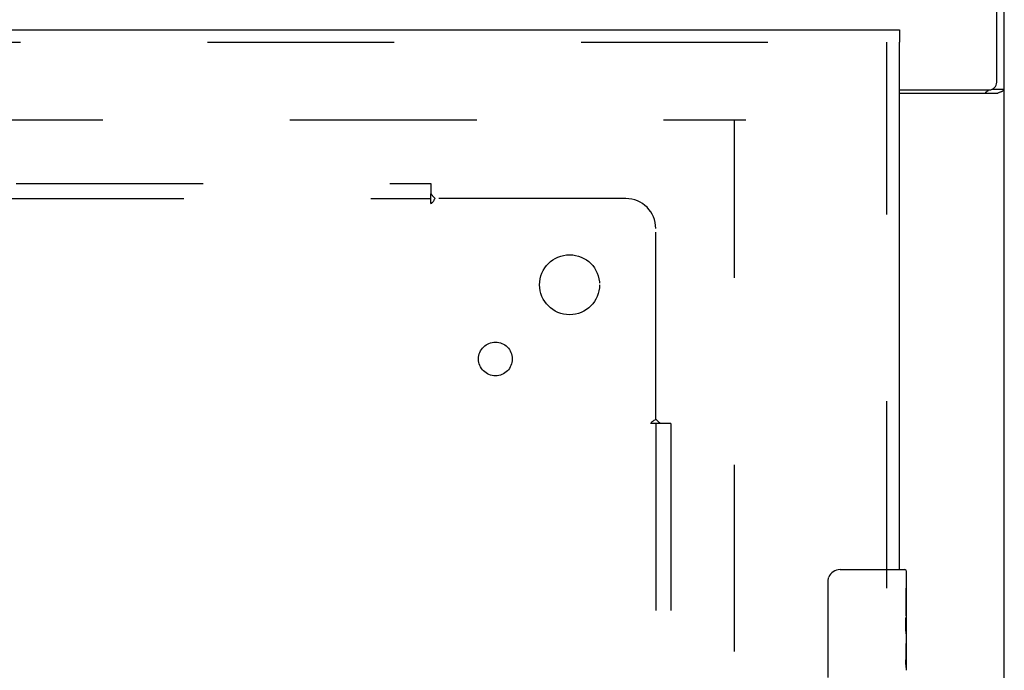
# Model space of a CAD drawing. Header units: inches. Extents: x 0 to 283, y 0 to 183.
# Tile 47 of 99: x 131.28 to 139.49, y 125.74 to 131.16. Entities that reach past the tile are written whole.
import ezdxf

# ---------------------------------------------------------------- set-up
doc = ezdxf.new("R2010")
doc.units = ezdxf.units.IN
doc.header["$LTSCALE"] = 15.583333
doc.header["$MEASUREMENT"] = 0
doc.linetypes.add('HIDDEN', pattern=[0.2, 0.1, -0.1])
doc.layers.get('0').update_dxf_attribs({"linetype": 'CONTINUOUS'})
for name, color, linetype in [('DEFAULT_2', 8, 'HIDDEN'), ('RIGHTHAND_DOOR_ASSEMBLY', 7, 'CONTINUOUS'), ('SUBPANEL', 7, 'CONTINUOUS')]:
    doc.layers.add(name, color=color, linetype=linetype)

msp = doc.modelspace()

# ---------------------------------------------------------------- linework, layer by layer
at = {"color": 7, "linetype": 'Continuous'}
for p, q in [((139.4253, 130.6412), (139.4253, 133.8287)), ((139.4878, 49.9537), (139.4878, 133.7037)), ((138.6128, 130.5787), (139.3628, 130.5787)), ((139.3902, 130.5851), (139.4878, 130.5851)), ((139.4272, 130.5474), (138.6128, 130.5474))]:
    msp.add_line(p, q, dxfattribs=at)
at = {"color": 3, "linetype": 'Continuous'}
for points in [[(139.3325, 130.5474), (139.3321, 130.5495), (139.3321, 130.5514), (139.3322, 130.5532), (139.3326, 130.555), (139.3333, 130.5567), (139.3341, 130.5583), (139.3353, 130.56), (139.3367, 130.5616), (139.3383, 130.5631), (139.34, 130.5646), (139.3419, 130.566), (139.344, 130.5674), (139.3461, 130.5688)], [(139.3461, 130.5688), (139.3506, 130.5715), (139.3528, 130.5728), (139.355, 130.5743), (139.357, 130.5758), (139.3588, 130.5773), (139.3601, 130.5787)]]:
    msp.add_lwpolyline(points, dxfattribs=at)
at = {"color": 7, "linetype": 'Continuous'}
for points in [[(139.4272, 130.5474), (139.4292, 130.549), (139.4317, 130.5506), (139.4346, 130.5522), (139.4377, 130.5538), (139.4412, 130.5553), (139.4449, 130.5569), (139.4488, 130.5584)], [(139.4488, 130.5584), (139.4565, 130.5614), (139.4602, 130.5628), (139.4638, 130.5643), (139.4672, 130.5657), (139.4704, 130.5672), (139.4733, 130.5686), (139.4761, 130.5701), (139.4786, 130.5717), (139.4808, 130.5733), (139.4828, 130.5749), (139.4843, 130.5766), (139.4856, 130.5782), (139.4865, 130.5798), (139.4872, 130.5815), (139.4877, 130.5833), (139.4878, 130.5851)]]:
    msp.add_lwpolyline(points, dxfattribs=at)
msp.add_arc((139.3628, 130.6412), 0.0625, 270, 360, dxfattribs=at)
at = {"layer": 'DEFAULT_2', "color": 8, "linetype": 'HIDDEN'}
for p, q in [((102.3628, 130.3287), (137.3316, 130.3287)), ((137.2378, 57.3287), (137.2378, 130.3286))]:
    msp.add_line(p, q, dxfattribs=at)
at = {"layer": 'RIGHTHAND_DOOR_ASSEMBLY', "color": 3, "linetype": 'Continuous'}
for p, q in [((101.6753, 131.0787), (138.6128, 131.0787)), ((138.6128, 126.5787), (138.6128, 130.9747))]:
    msp.add_line(p, q, dxfattribs=at)
at = {"layer": 'RIGHTHAND_DOOR_ASSEMBLY', "color": 7, "linetype": 'Continuous'}
for p, q in [((138.6128, 131.0787), (138.6128, 130.9747)), ((138.1178, 126.5787), (138.6578, 126.5787)), ((138.6728, 125.9999), (138.6728, 126.5637)), ((138.0179, 125.6787), (138.0179, 126.4787)), ((138.6728, 126.4245), (138.6659, 126.4245)), ((138.6659, 126.4245), (138.6659, 126.1941)), ((138.6728, 126.257), (138.6659, 126.257)), ((138.6728, 126.1941), (138.6659, 126.1941)), ((138.6728, 126.1582), (138.6669, 126.1582)), ((138.6728, 125.9635), (138.6659, 125.9635)), ((138.6659, 125.9635), (138.6659, 125.8272)), ((138.6712, 126.0264), (138.6728, 126.0264)), ((138.6728, 125.7402), (138.6728, 125.9971)), ((138.6671, 125.7958), (138.6728, 125.7958))]:
    msp.add_line(p, q, dxfattribs=at)
at = {"layer": 'RIGHTHAND_DOOR_ASSEMBLY', "color": 8, "linetype": 'HIDDEN'}
for p, q in [((101.6753, 130.9747), (138.6128, 130.9747)), ((138.5088, 126.4237), (138.5088, 130.9747))]:
    msp.add_line(p, q, dxfattribs=at)
at = {"layer": 'RIGHTHAND_DOOR_ASSEMBLY', "color": 7, "linetype": 'Continuous'}
for points in [[(138.0179, 126.4787), (138.0181, 126.485), (138.0187, 126.4912), (138.0196, 126.4973), (138.0209, 126.5033), (138.0226, 126.5092), (138.0246, 126.5149)], [(138.6714, 126.0244), (138.6686, 126.0581), (138.6677, 126.0701), (138.6669, 126.0825), (138.6663, 126.0951), (138.666, 126.1078), (138.6659, 126.1207), (138.666, 126.1335), (138.6663, 126.1463), (138.6669, 126.1589), (138.6677, 126.1711), (138.6686, 126.1831)], [(138.6728, 125.9971), (138.6726, 126.0053), (138.6721, 126.0143), (138.6714, 126.0244)], [(138.6675, 125.7906), (138.6668, 125.7995), (138.6663, 125.8086), (138.666, 125.8179), (138.6659, 125.8272)], [(138.6701, 125.7663), (138.6692, 125.7739), (138.6683, 125.7821), (138.6675, 125.7906)], [(138.6728, 125.7394), (138.6727, 125.7431), (138.6723, 125.7477), (138.6717, 125.7532), (138.6701, 125.7663)]]:
    msp.add_lwpolyline(points, dxfattribs=at)
for centre, radius, start, end in [((138.1178, 126.4787), 0.1, 90, 158.79459), ((138.6578, 126.5637), 0.015, 0, 90)]:
    msp.add_arc(centre, radius, start, end, dxfattribs=at)
msp.add_ellipse((138.4098, 126.1628), major_axis=(0.263, 0), ratio=0.432808, start_param=0, end_param=0.179988, dxfattribs=at)
at = {"layer": 'SUBPANEL', "color": 8, "linetype": 'HIDDEN'}
for p, q in [((100.0812, 129.7974), (134.7066, 129.7974)), ((134.7066, 129.7974), (134.7066, 129.711)), ((121.7378, 129.6724), (134.7066, 129.6724)), ((134.7066, 129.6316), (134.7066, 129.711)), ((136.3316, 129.6724), (134.7419, 129.6724)), ((136.5816, 127.8328), (136.5816, 129.4224)), ((136.6201, 127.7974), (136.5407, 127.7974)), ((136.5816, 127.7974), (136.5816, 59.8599)), ((136.7066, 127.7974), (136.6201, 127.7974)), ((136.7066, 127.7974), (136.7066, 59.8599))]:
    msp.add_line(p, q, dxfattribs=at)
for points in [[(134.7066, 129.711), (134.7114, 129.7045), (134.7156, 129.6995), (134.7194, 129.6954), (134.7232, 129.6915)], [(134.7066, 129.6316), (134.7127, 129.6344), (134.7178, 129.6383), (134.722, 129.6428), (134.7257, 129.648), (134.7293, 129.6537), (134.7329, 129.6597), (134.737, 129.6661), (134.7419, 129.6724)], [(134.7232, 129.6915), (134.7314, 129.6834), (134.7363, 129.6784), (134.7419, 129.6724)], [(136.5407, 127.7974), (136.5435, 127.8036), (136.5474, 127.8086), (136.5519, 127.8129), (136.5571, 127.8166), (136.5628, 127.8202), (136.5688, 127.8238), (136.5752, 127.8279), (136.5816, 127.8328)], [(136.5925, 127.8223), (136.5875, 127.8272), (136.5816, 127.8328)], [(136.6201, 127.7974), (136.6137, 127.8023), (136.6086, 127.8065), (136.6045, 127.8103), (136.6007, 127.8141), (136.5925, 127.8223)]]:
    msp.add_lwpolyline(points, dxfattribs=at)
for centre, radius in [((135.8628, 128.9537), 0.25), ((135.2441, 128.335), 0.1405)]:
    msp.add_circle(centre, radius, dxfattribs=at)
msp.add_arc((136.3316, 129.4224), 0.25, 0, 90, dxfattribs=at)

doc.saveas('drawing.dxf')
